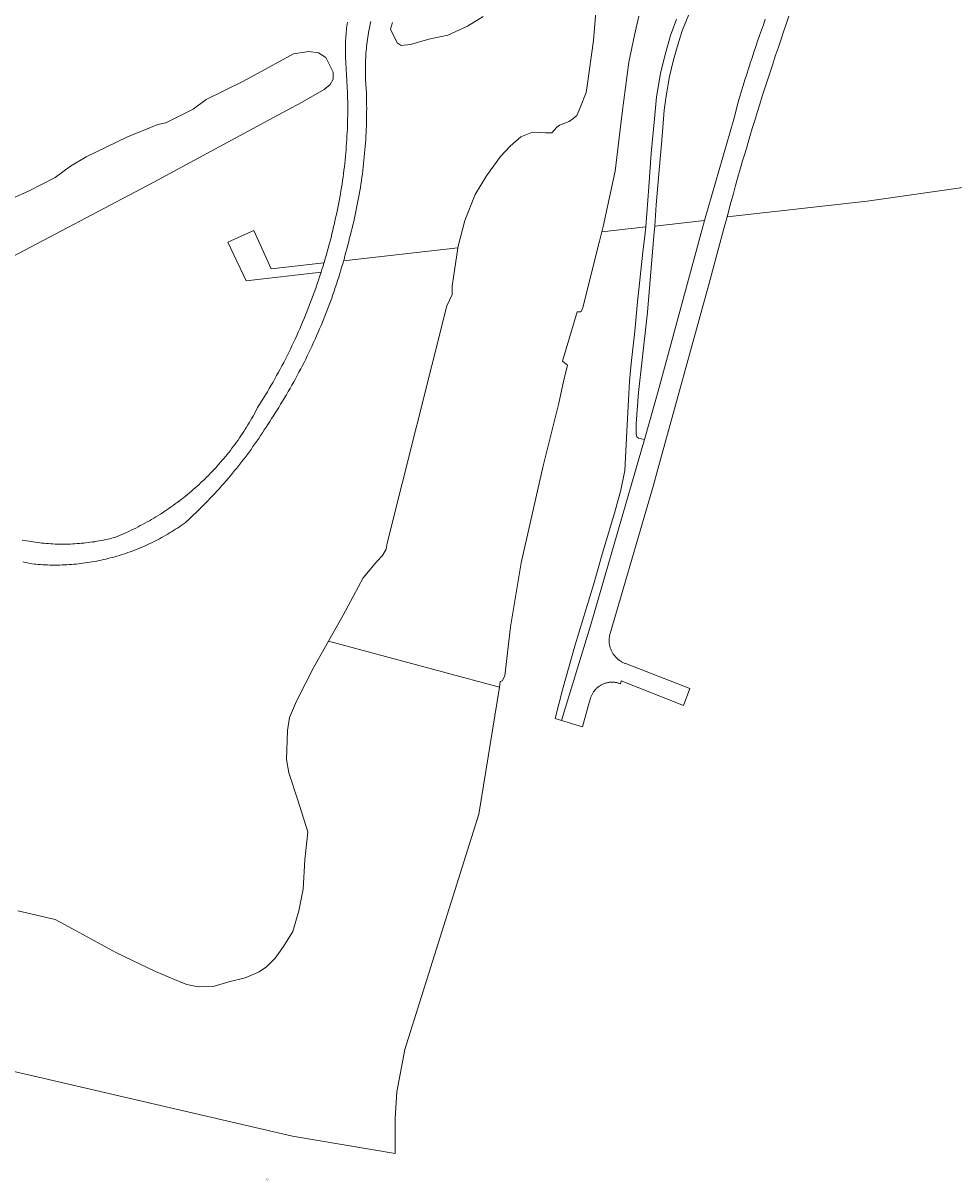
# Model space of a CAD drawing. Header units: metres. Extents: x 131489 to 134032, y 502353 to 503606.
# Tile 54 of 90: x 133223 to 133379, y 502594 to 502788. Entities that reach past the tile are written whole.
import ezdxf
from ezdxf.enums import TextEntityAlignment as Align

# ---------------------------------------------------------------- set-up
doc = ezdxf.new("R2010")
doc.units = ezdxf.units.M
for name, color, linetype, lineweight in [('B-WE-GR-GRAS-GV', 60, 'Continuous', 13), ('B-WE-OG-BEBOUWING-T18', 1, 'Continuous', 18), ('B-WE-OG-TERREIN_CULTUURSCHEIDING-GV', 7, 'Continuous', 18), ('B-WE-OG-WATER_SLOOT-GV', 120, 'Continuous', 18), ('B-WE-VH-VERHARDING_ASFALT-GV', 252, 'Continuous', 18), ('B-WE-VH-VERHARDING_HALFVERHARDING_SCHELP-GV', 252, 'Continuous', 18)]:
    doc.layers.add(name, color=color, linetype=linetype, lineweight=lineweight)
doc.styles.add('NLCS-ISO-M200-T18', font='NLCS-ISO.ttf', dxfattribs={"height": 0.36})

msp = doc.modelspace()

# ---------------------------------------------------------------- linework, layer by layer
at = {"layer": 'B-WE-GR-GRAS-GV', "flags": 128}
for points in [[(133223.238, 502701.29), (133223.599, 502701.218), (133223.961, 502701.15), (133224.324, 502701.086), (133224.688, 502701.026), (133225.052, 502700.97), (133225.417, 502700.918), (133225.782, 502700.87), (133226.148, 502700.826), (133226.514, 502700.786), (133226.881, 502700.749), (133227.248, 502700.717), (133227.615, 502700.689), (133227.983, 502700.665), (133228.351, 502700.644), (133228.719, 502700.628), (133229.087, 502700.616), (133229.456, 502700.608), (133229.824, 502700.603), (133230.193, 502700.603), (133230.561, 502700.607), (133230.929, 502700.615), (133231.298, 502700.626), (133231.666, 502700.642), (133232.034, 502700.662), (133232.402, 502700.685), (133232.769, 502700.713), (133233.136, 502700.745), (133233.503, 502700.781), (133233.869, 502700.82), (133234.235, 502700.864), (133234.6, 502700.911), (133234.965, 502700.963), (133235.33, 502701.018), (133235.693, 502701.078), (133236.056, 502701.141), (133236.418, 502701.209), (133236.78, 502701.28), (133237.141, 502701.355), (133237.501, 502701.434), (133237.86, 502701.517), (133238.218, 502701.604), (133238.575, 502701.695), (133238.659, 502701.717), (133239.057, 502701.878), (133239.453, 502702.043), (133239.848, 502702.211), (133240.241, 502702.383), (133240.633, 502702.559), (133241.023, 502702.739), (133241.411, 502702.922), (133241.798, 502703.108), (133242.183, 502703.298), (133242.566, 502703.492), (133242.947, 502703.69), (133243.327, 502703.891), (133243.704, 502704.095), (133244.08, 502704.303), (133244.453, 502704.514), (133244.825, 502704.729), (133245.194, 502704.948), (133245.562, 502705.169), (133245.927, 502705.395), (133246.291, 502705.623), (133246.652, 502705.855), (133247.011, 502706.091), (133247.368, 502706.329), (133247.722, 502706.571), (133248.075, 502706.817), (133248.425, 502707.065), (133248.772, 502707.317), (133249.118, 502707.572), (133249.461, 502707.83), (133249.801, 502708.092), (133250.139, 502708.356), (133250.475, 502708.624), (133250.808, 502708.895), (133251.138, 502709.169), (133251.466, 502709.446), (133251.792, 502709.726), (133252.114, 502710.009), (133252.435, 502710.295), (133252.752, 502710.584), (133253.067, 502710.876), (133253.379, 502711.171), (133253.688, 502711.469), (133253.994, 502711.769), (133254.298, 502712.073), (133254.599, 502712.379), (133254.896, 502712.688), (133255.192, 502713), (133255.484, 502713.315), (133255.773, 502713.632), (133256.059, 502713.952), (133256.342, 502714.275), (133256.622, 502714.6), (133256.899, 502714.928), (133257.173, 502715.258), (133257.444, 502715.591), (133257.712, 502715.927), (133257.977, 502716.265), (133258.238, 502716.605), (133258.497, 502716.948), (133258.752, 502717.293), (133259.004, 502717.641), (133259.253, 502717.991), (133259.498, 502718.343), (133259.74, 502718.697), (133259.979, 502719.054), (133260.214, 502719.413), (133260.447, 502719.774), (133260.675, 502720.137), (133260.901, 502720.503), (133261.123, 502720.87), (133261.341, 502721.24), (133261.556, 502721.611), (133261.768, 502721.985), (133261.976, 502722.36), (133262.18, 502722.738), (133262.381, 502723.117), (133262.531, 502723.405), (133262.863, 502723.93), (133263.193, 502724.457), (133263.518, 502724.986), (133263.84, 502725.517), (133264.159, 502726.051), (133264.475, 502726.586), (133264.787, 502727.124), (133265.095, 502727.663), (133265.4, 502728.204), (133265.702, 502728.748), (133266, 502729.293), (133266.294, 502729.84), (133266.585, 502730.389), (133266.872, 502730.94), (133267.156, 502731.493), (133267.437, 502732.047), (133267.713, 502732.604), (133267.986, 502733.162), (133268.256, 502733.722), (133268.522, 502734.283), (133268.784, 502734.846), (133269.043, 502735.411), (133269.298, 502735.978), (133269.549, 502736.546), (133269.797, 502737.116), (133270.041, 502737.687), (133270.281, 502738.26), (133270.518, 502738.835), (133270.751, 502739.411), (133270.98, 502739.989), (133271.206, 502740.568), (133271.427, 502741.148), (133271.645, 502741.73), (133271.86, 502742.313), (133272.07, 502742.898), (133272.277, 502743.484), (133272.48, 502744.071), (133272.679, 502744.659), (133272.875, 502745.249), (133273.066, 502745.84), (133273.112, 502745.986), (133260.592, 502744.579), (133257.576, 502751.022), (133261.91, 502752.955), (133264.78, 502746.571), (133273.6, 502747.56), (133273.618, 502747.621), (133273.795, 502748.217), (133273.967, 502748.814), (133274.136, 502749.412), (133274.301, 502750.011), (133274.462, 502750.611), (133274.619, 502751.212), (133274.772, 502751.814), (133274.921, 502752.417), (133275.067, 502753.021), (133275.208, 502753.627), (133275.28, 502753.941), (133275.412, 502754.502), (133275.541, 502755.065), (133275.665, 502755.628), (133275.786, 502756.192), (133275.903, 502756.757), (133276.016, 502757.322), (133276.124, 502757.889), (133276.229, 502758.456), (133276.33, 502759.024), (133276.427, 502759.592), (133276.521, 502760.161), (133276.61, 502760.731), (133276.695, 502761.302), (133276.776, 502761.873), (133276.854, 502762.444), (133276.927, 502763.016), (133276.996, 502763.589), (133277.062, 502764.162), (133277.123, 502764.736), (133277.181, 502765.309), (133277.234, 502765.884), (133277.283, 502766.458), (133277.329, 502767.033), (133277.37, 502767.609), (133277.408, 502768.184), (133277.441, 502768.76), (133277.471, 502769.336), (133277.497, 502769.912), (133277.518, 502770.489), (133277.536, 502771.065), (133277.549, 502771.642), (133277.559, 502772.218), (133277.564, 502772.795), (133277.566, 502773.372), (133277.563, 502773.949), (133277.557, 502774.525), (133277.546, 502775.102), (133277.532, 502775.679), (133277.523, 502775.972), (133277.195, 502781.949), (133277.183, 502782.292), (133277.174, 502782.636), (133277.17, 502782.979), (133277.169, 502783.323), (133277.173, 502783.666), (133277.18, 502784.01), (133277.192, 502784.353), (133277.207, 502784.696), (133277.227, 502785.039), (133277.25, 502785.382), (133277.278, 502785.724), (133277.309, 502786.066), (133277.345, 502786.408), (133277.384, 502786.749), (133277.428, 502787.09), (133277.475, 502787.43), (133277.526, 502787.77)], [(133281.406, 502787.868), (133281.323, 502787.493), (133281.245, 502787.117), (133281.17, 502786.74), (133281.099, 502786.362), (133281.032, 502785.984), (133280.969, 502785.605), (133280.91, 502785.225), (133280.856, 502784.845), (133280.804, 502784.464), (133280.757, 502784.083), (133280.714, 502783.701), (133280.675, 502783.319), (133280.64, 502782.936), (133280.609, 502782.554), (133280.582, 502782.17), (133280.559, 502781.787), (133280.539, 502781.403), (133280.524, 502781.019), (133280.513, 502780.635), (133280.506, 502780.251), (133280.503, 502779.867), (133280.503, 502779.483), (133280.508, 502779.098), (133280.517, 502778.714), (133280.53, 502778.33), (133280.547, 502777.947), (133280.568, 502777.563), (133280.592, 502777.179), (133280.621, 502776.796), (133280.654, 502776.414), (133280.676, 502776.179), (133280.694, 502775.602), (133280.707, 502775.025), (133280.717, 502774.448), (133280.722, 502773.871), (133280.724, 502773.351), (133280.722, 502772.774), (133280.716, 502772.197), (133280.706, 502771.62), (133280.692, 502771.043), (133280.674, 502770.466), (133280.652, 502769.889), (133280.626, 502769.313), (133280.596, 502768.736), (133280.562, 502768.16), (133280.524, 502767.584), (133280.482, 502767.009), (133280.436, 502766.433), (133280.386, 502765.858), (133280.332, 502765.284), (133280.274, 502764.71), (133280.213, 502764.136), (133280.147, 502763.563), (133280.077, 502762.99), (133280.003, 502762.417), (133279.925, 502761.845), (133279.844, 502761.274), (133279.758, 502760.703), (133279.668, 502760.133), (133279.575, 502759.564), (133279.477, 502758.995), (133279.376, 502758.427), (133279.27, 502757.859), (133279.161, 502757.293), (133279.048, 502756.727), (133278.931, 502756.162), (133278.809, 502755.597), (133278.684, 502755.034), (133278.556, 502754.471), (133278.423, 502753.91), (133278.286, 502753.349), (133278.145, 502752.789), (133278.001, 502752.231), (133277.867, 502751.726), (133277.722, 502751.127), (133277.574, 502750.53), (133277.422, 502749.933), (133277.266, 502749.337), (133277.105, 502748.743), (133276.942, 502748.149), (133276.879, 502747.928), (133295.945, 502750.067), (133295.957, 502750.143), (133297.13, 502754.64), (133298.815, 502758.971), (133300.723, 502762.082), (133303.045, 502765.334), (133304.646, 502767.073), (133306.477, 502768.621), (133308.398, 502769.412), (133309.697, 502769.321), (133310.595, 502769.274), (133311.61, 502769.268), (133312.437, 502770.241), (133312.916, 502770.533), (133314.534, 502771.138), (133315.159, 502771.608), (133315.809, 502772.158), (133316.318, 502773.339), (133317.379, 502775.988), (133317.536, 502777.117), (133318.576, 502784.673), (133318.958, 502789.406)], [(133300.178, 502788.704), (133297.546, 502787.056), (133294.279, 502785.596), (133291.114, 502784.912), (133288.028, 502784.042), (133286.5, 502783.88), (133285.819, 502784.32), (133284.678, 502786.555), (133285.039, 502787.693)], [(133326.168, 502788.73), (133325.425, 502785.569), (133324.499, 502781.067), (133323.349, 502772.619), (133322.217, 502762.883), (133320.178, 502753.639), (133319.957, 502752.761), (133327.29, 502753.584), (133327.811, 502760.244), (133328.22, 502765.863), (133328.741, 502771.63), (133329.076, 502775.276), (133329.745, 502779.183), (133330.564, 502782.346), (133331.42, 502785.546), (133332.424, 502788.225)], [(133221.672, 502758.376), (133224.415, 502759.564), (133228.745, 502761.794), (133231.303, 502763.716), (133233.926, 502765.248), (133240.691, 502768.528), (133245.889, 502770.689), (133247.193, 502770.917), (133251.742, 502773.229), (133253.918, 502774.86), (133260.189, 502777.923), (133268.504, 502782.476), (133271.079, 502782.859), (133272.677, 502782.606), (133273.91, 502781.87), (133275.156, 502779.428), (133275.108, 502778.259), (133274.611, 502777.348), (133273.627, 502776.504), (133269.831, 502774.312), (133263.722, 502771.038), (133245.082, 502760.977), (133219.582, 502747.513)]]:
    msp.add_lwpolyline(points, dxfattribs=at)
at = {"layer": 'B-WE-OG-TERREIN_CULTUURSCHEIDING-GV', "flags": 128}
for points in [[(133335.066, 502790.346), (133333.429, 502786.476), (133332.834, 502784.541), (133331.941, 502781.453), (133331.271, 502778.699), (133330.787, 502775.797), (133330.378, 502773.081), (133330.043, 502768.728), (133329.448, 502761.733), (133329.038, 502757.268), (133328.815, 502753.696), (133337.124, 502754.615), (133341.976, 502771.553), (133342.742, 502774.402), (133343.016, 502775.333), (133343.294, 502776.263), (133343.576, 502777.192), (133343.862, 502778.12), (133344.151, 502779.046), (133344.445, 502779.972), (133344.742, 502780.896), (133345.043, 502781.818), (133345.348, 502782.74), (133345.656, 502783.66), (133345.968, 502784.58), (133346.285, 502785.497), (133346.604, 502786.414), (133346.928, 502787.329), (133347.256, 502788.243)], [(133351.198, 502788.777), (133350.737, 502787.443), (133350.279, 502786.108), (133349.825, 502784.771), (133349.375, 502783.434), (133348.929, 502782.095), (133348.486, 502780.754), (133348.047, 502779.413), (133347.613, 502778.07), (133347.182, 502776.726), (133346.754, 502775.381), (133346.331, 502774.034), (133345.911, 502772.687), (133345.495, 502771.338), (133345.083, 502769.988), (133344.675, 502768.637), (133344.271, 502767.284), (133343.87, 502765.931), (133343.474, 502764.576), (133343.081, 502763.221), (133342.692, 502761.864), (133342.307, 502760.506), (133341.925, 502759.147), (133341.548, 502757.787), (133341.513, 502757.66), (133340.867, 502755.273), (133364.237, 502757.863), (133380.981, 502760.244)]]:
    msp.add_lwpolyline(points, dxfattribs=at)
at = {"layer": 'B-WE-OG-WATER_SLOOT-GV', "flags": 128}
for points in [[(133318.958, 502789.406), (133318.576, 502784.673), (133317.536, 502777.117), (133317.379, 502775.988), (133316.318, 502773.339), (133315.809, 502772.158), (133315.159, 502771.608), (133314.534, 502771.138), (133312.916, 502770.533), (133312.437, 502770.241), (133311.61, 502769.268), (133310.595, 502769.274), (133309.697, 502769.321), (133308.398, 502769.412), (133306.477, 502768.621), (133304.646, 502767.073), (133303.045, 502765.334), (133300.723, 502762.082), (133298.815, 502758.971), (133297.13, 502754.64), (133295.957, 502750.143), (133295.945, 502750.067), (133295.708, 502748.526), (133295.25, 502745.553), (133294.981, 502743.656), (133294.97, 502742.307), (133294.111, 502740.418), (133284.125, 502700.752), (133283.964, 502699.777), (133283.372, 502698.709), (133282.433, 502697.722), (133280.15, 502694.966), (133276.816, 502688.744), (133274.36, 502684.407), (133302.9, 502676.727), (133302.981, 502677.7), (133303.356, 502677.809), (133303.771, 502678.603), (133304.711, 502686.787), (133306.526, 502697.468), (133310.161, 502713.701), (133312.775, 502724.156), (133313.576, 502727.781), (133314.232, 502730.466), (133313.405, 502731.15), (133315.873, 502739.362), (133316.457, 502739.398), (133316.728, 502739.918), (133319.566, 502751.207), (133319.957, 502752.761), (133320.178, 502753.639), (133322.217, 502762.883), (133323.349, 502772.619), (133324.499, 502781.067), (133325.425, 502785.569), (133326.168, 502788.73)], [(133285.039, 502787.693), (133284.678, 502786.555), (133285.819, 502784.32), (133286.5, 502783.88), (133288.028, 502784.042), (133291.114, 502784.912), (133294.279, 502785.596), (133297.546, 502787.056), (133300.178, 502788.704)], [(133219.582, 502747.513), (133245.082, 502760.977), (133263.722, 502771.038), (133269.831, 502774.312), (133273.627, 502776.504), (133274.611, 502777.348), (133275.108, 502778.259), (133275.156, 502779.428), (133273.91, 502781.87), (133272.677, 502782.606), (133271.079, 502782.859), (133268.504, 502782.476), (133260.189, 502777.923), (133253.918, 502774.86), (133251.742, 502773.229), (133247.193, 502770.917), (133245.889, 502770.689), (133240.691, 502768.528), (133233.926, 502765.248), (133231.303, 502763.716), (133228.745, 502761.794), (133224.415, 502759.564), (133221.672, 502758.376)], [(133220.451, 502612.923), (133268.368, 502601.764), (133285.5, 502598.866), (133285.482, 502598.97), (133285.482, 502604.776), (133285.778, 502609.193), (133287.113, 502616.261), (133299.427, 502655.533), (133302.9, 502676.727), (133274.36, 502684.407), (133271.904, 502680.069), (133269.01, 502674.383), (133267.818, 502671.639), (133267.513, 502669.502), (133267.345, 502664.65), (133267.724, 502662.446), (133269.236, 502657.851), (133270.89, 502652.58), (133270.378, 502647.874), (133270.123, 502643.028), (133269.391, 502639.411), (133268.396, 502635.932), (133266.825, 502633.422), (133265.472, 502631.481), (133264.009, 502630.048), (133262.764, 502629.187), (133260.453, 502628.183), (133257.723, 502627.514), (133255.099, 502626.766), (133252.626, 502626.697), (133250.691, 502627.104), (133249.71, 502627.466), (133245.464, 502629.238), (133238.958, 502632.372), (133231.632, 502636.406), (133228.759, 502637.928), (133222.502, 502639.406)]]:
    msp.add_lwpolyline(points, dxfattribs=at)
at = {"layer": 'B-WE-VH-VERHARDING_ASFALT-GV', "flags": 128}
for points in [[(133277.526, 502787.77), (133277.475, 502787.43), (133277.428, 502787.09), (133277.384, 502786.749), (133277.345, 502786.408), (133277.309, 502786.066), (133277.278, 502785.724), (133277.25, 502785.382), (133277.227, 502785.039), (133277.207, 502784.696), (133277.192, 502784.353), (133277.18, 502784.01), (133277.173, 502783.666), (133277.169, 502783.323), (133277.17, 502782.979), (133277.174, 502782.636), (133277.183, 502782.292), (133277.195, 502781.949), (133277.523, 502775.972), (133277.532, 502775.679), (133277.546, 502775.102), (133277.557, 502774.525), (133277.563, 502773.949), (133277.566, 502773.372), (133277.564, 502772.795), (133277.559, 502772.218), (133277.549, 502771.642), (133277.536, 502771.065), (133277.518, 502770.489), (133277.497, 502769.912), (133277.471, 502769.336), (133277.441, 502768.76), (133277.408, 502768.184), (133277.37, 502767.609), (133277.329, 502767.033), (133277.283, 502766.458), (133277.234, 502765.884), (133277.181, 502765.309), (133277.123, 502764.736), (133277.062, 502764.162), (133276.996, 502763.589), (133276.927, 502763.016), (133276.854, 502762.444), (133276.776, 502761.873), (133276.695, 502761.302), (133276.61, 502760.731), (133276.521, 502760.161), (133276.427, 502759.592), (133276.33, 502759.024), (133276.229, 502758.456), (133276.124, 502757.889), (133276.016, 502757.322), (133275.903, 502756.757), (133275.786, 502756.192), (133275.665, 502755.628), (133275.541, 502755.065), (133275.412, 502754.502), (133275.28, 502753.941), (133275.208, 502753.627), (133275.067, 502753.021), (133274.921, 502752.417), (133274.772, 502751.814), (133274.619, 502751.212), (133274.462, 502750.611), (133274.301, 502750.011), (133274.136, 502749.412), (133273.967, 502748.814), (133273.795, 502748.217), (133273.618, 502747.621), (133273.6, 502747.56), (133273.438, 502747.026), (133273.254, 502746.433), (133273.112, 502745.986), (133273.066, 502745.84), (133272.875, 502745.249), (133272.679, 502744.659), (133272.48, 502744.071), (133272.277, 502743.484), (133272.07, 502742.898), (133271.86, 502742.313), (133271.645, 502741.73), (133271.427, 502741.148), (133271.206, 502740.568), (133270.98, 502739.989), (133270.751, 502739.411), (133270.518, 502738.835), (133270.281, 502738.26), (133270.041, 502737.687), (133269.797, 502737.116), (133269.549, 502736.546), (133269.298, 502735.978), (133269.043, 502735.411), (133268.784, 502734.846), (133268.522, 502734.283), (133268.256, 502733.722), (133267.986, 502733.162), (133267.713, 502732.604), (133267.437, 502732.047), (133267.156, 502731.493), (133266.872, 502730.94), (133266.585, 502730.389), (133266.294, 502729.84), (133266, 502729.293), (133265.702, 502728.748), (133265.4, 502728.204), (133265.095, 502727.663), (133264.787, 502727.124), (133264.475, 502726.586), (133264.159, 502726.051), (133263.84, 502725.517), (133263.518, 502724.986), (133263.193, 502724.457), (133262.863, 502723.93), (133262.531, 502723.405), (133262.381, 502723.117), (133262.18, 502722.738), (133261.976, 502722.36), (133261.768, 502721.985), (133261.556, 502721.611), (133261.341, 502721.24), (133261.123, 502720.87), (133260.901, 502720.503), (133260.675, 502720.137), (133260.447, 502719.774), (133260.214, 502719.413), (133259.979, 502719.054), (133259.74, 502718.697), (133259.498, 502718.343), (133259.253, 502717.991), (133259.004, 502717.641), (133258.752, 502717.293), (133258.497, 502716.948), (133258.238, 502716.605), (133257.977, 502716.265), (133257.712, 502715.927), (133257.444, 502715.591), (133257.173, 502715.258), (133256.899, 502714.928), (133256.622, 502714.6), (133256.342, 502714.275), (133256.059, 502713.952), (133255.773, 502713.632), (133255.484, 502713.315), (133255.192, 502713), (133254.896, 502712.688), (133254.599, 502712.379), (133254.298, 502712.073), (133253.994, 502711.769), (133253.688, 502711.469), (133253.379, 502711.171), (133253.067, 502710.876), (133252.752, 502710.584), (133252.435, 502710.295), (133252.114, 502710.009), (133251.792, 502709.726), (133251.466, 502709.446), (133251.138, 502709.169), (133250.808, 502708.895), (133250.475, 502708.624), (133250.139, 502708.356), (133249.801, 502708.092), (133249.461, 502707.83), (133249.118, 502707.572), (133248.772, 502707.317), (133248.425, 502707.065), (133248.075, 502706.817), (133247.722, 502706.571), (133247.368, 502706.329), (133247.011, 502706.091), (133246.652, 502705.855), (133246.291, 502705.623), (133245.927, 502705.395), (133245.562, 502705.169), (133245.194, 502704.948), (133244.825, 502704.729), (133244.453, 502704.514), (133244.08, 502704.303), (133243.704, 502704.095), (133243.327, 502703.891), (133242.947, 502703.69), (133242.566, 502703.492), (133242.183, 502703.298), (133241.798, 502703.108), (133241.411, 502702.922), (133241.023, 502702.739), (133240.633, 502702.559), (133240.241, 502702.383), (133239.848, 502702.211), (133239.453, 502702.043), (133239.057, 502701.878), (133238.659, 502701.717), (133238.575, 502701.695), (133238.218, 502701.604), (133237.86, 502701.517), (133237.501, 502701.434), (133237.141, 502701.355), (133236.78, 502701.28), (133236.418, 502701.209), (133236.056, 502701.141), (133235.693, 502701.078), (133235.33, 502701.018), (133234.965, 502700.963), (133234.6, 502700.911), (133234.235, 502700.864), (133233.869, 502700.82), (133233.503, 502700.781), (133233.136, 502700.745), (133232.769, 502700.713), (133232.402, 502700.685), (133232.034, 502700.662), (133231.666, 502700.642), (133231.298, 502700.626), (133230.929, 502700.615), (133230.561, 502700.607), (133230.193, 502700.603), (133229.824, 502700.603), (133229.456, 502700.608), (133229.087, 502700.616), (133228.719, 502700.628), (133228.351, 502700.644), (133227.983, 502700.665), (133227.615, 502700.689), (133227.248, 502700.717), (133226.881, 502700.749), (133226.514, 502700.786), (133226.148, 502700.826), (133225.782, 502700.87), (133225.417, 502700.918), (133225.052, 502700.97), (133224.688, 502701.026), (133224.324, 502701.086), (133223.961, 502701.15), (133223.599, 502701.218), (133223.238, 502701.29)], [(133223.325, 502697.633), (133223.822, 502697.532), (133224.321, 502697.435), (133224.82, 502697.343), (133225.32, 502697.254), (133225.524, 502697.236), (133225.909, 502697.206), (133226.294, 502697.18), (133226.679, 502697.158), (133227.064, 502697.141), (133227.45, 502697.127), (133227.835, 502697.117), (133228.221, 502697.111), (133228.607, 502697.109), (133228.764, 502697.109), (133229.15, 502697.112), (133229.535, 502697.12), (133229.921, 502697.132), (133230.306, 502697.147), (133230.691, 502697.167), (133231.076, 502697.191), (133231.461, 502697.218), (133231.846, 502697.25), (133232.23, 502697.285), (133232.613, 502697.325), (133232.997, 502697.368), (133233.379, 502697.416), (133233.762, 502697.467), (133234.143, 502697.523), (133234.525, 502697.582), (133234.905, 502697.646), (133235.285, 502697.713), (133235.664, 502697.784), (133236.042, 502697.859), (133236.42, 502697.938), (133236.797, 502698.021), (133237.173, 502698.108), (133237.547, 502698.199), (133237.921, 502698.294), (133238.294, 502698.392), (133238.666, 502698.494), (133239.037, 502698.601), (133239.407, 502698.711), (133239.775, 502698.825), (133240.143, 502698.942), (133240.509, 502699.064), (133240.874, 502699.189), (133241.237, 502699.318), (133241.599, 502699.451), (133241.96, 502699.588), (133242.319, 502699.728), (133242.677, 502699.872), (133243.033, 502700.02), (133243.388, 502700.171), (133243.741, 502700.326), (133244.093, 502700.485), (133244.443, 502700.648), (133244.791, 502700.814), (133245.137, 502700.983), (133245.482, 502701.156), (133245.825, 502701.333), (133246.166, 502701.514), (133246.505, 502701.697), (133246.842, 502701.885), (133247.177, 502702.076), (133247.511, 502702.27), (133247.842, 502702.468), (133248.171, 502702.669), (133248.498, 502702.873), (133248.823, 502703.081), (133249.146, 502703.293), (133249.466, 502703.507), (133249.784, 502703.725), (133250.1, 502703.946), (133250.414, 502704.171), (133250.612, 502704.35), (133251.025, 502704.728), (133251.436, 502705.109), (133251.843, 502705.493), (133252.248, 502705.88), (133252.651, 502706.269), (133253.05, 502706.662), (133253.447, 502707.057), (133253.84, 502707.455), (133254.231, 502707.856), (133254.619, 502708.26), (133255.004, 502708.666), (133255.387, 502709.075), (133255.766, 502709.487), (133256.142, 502709.902), (133256.516, 502710.319), (133256.886, 502710.739), (133257.253, 502711.162), (133257.618, 502711.587), (133257.979, 502712.015), (133258.337, 502712.445), (133258.692, 502712.878), (133259.044, 502713.313), (133259.393, 502713.751), (133259.739, 502714.192), (133260.082, 502714.634), (133260.421, 502715.08), (133260.757, 502715.527), (133261.09, 502715.978), (133261.42, 502716.43), (133261.747, 502716.885), (133262.07, 502717.342), (133262.39, 502717.802), (133262.707, 502718.263), (133263.021, 502718.727), (133263.331, 502719.193), (133263.637, 502719.662), (133263.941, 502720.132), (133264.241, 502720.605), (133264.538, 502721.08), (133264.831, 502721.557), (133265.046, 502721.885), (133265.381, 502722.402), (133265.712, 502722.921), (133266.04, 502723.443), (133266.365, 502723.966), (133266.686, 502724.491), (133267.004, 502725.019), (133267.318, 502725.548), (133267.629, 502726.08), (133267.937, 502726.614), (133268.241, 502727.149), (133268.541, 502727.687), (133268.838, 502728.226), (133269.131, 502728.768), (133269.421, 502729.311), (133269.708, 502729.856), (133269.991, 502730.403), (133270.27, 502730.952), (133270.546, 502731.503), (133270.818, 502732.055), (133271.087, 502732.609), (133271.351, 502733.165), (133271.613, 502733.723), (133271.871, 502734.282), (133272.125, 502734.843), (133272.375, 502735.406), (133272.622, 502735.97), (133272.865, 502736.536), (133273.104, 502737.103), (133273.34, 502737.672), (133273.572, 502738.243), (133273.8, 502738.814), (133274.025, 502739.388), (133274.246, 502739.963), (133274.463, 502740.539), (133274.676, 502741.117), (133274.886, 502741.696), (133275.092, 502742.276), (133275.294, 502742.858), (133275.492, 502743.441), (133275.687, 502744.025), (133275.878, 502744.611), (133276.064, 502745.198), (133276.248, 502745.786), (133276.422, 502746.358), (133276.427, 502746.375), (133276.602, 502746.965), (133276.774, 502747.556), (133276.879, 502747.928), (133276.942, 502748.149), (133277.105, 502748.743), (133277.266, 502749.337), (133277.422, 502749.933), (133277.574, 502750.53), (133277.722, 502751.127), (133277.867, 502751.726), (133278.001, 502752.231), (133278.145, 502752.789), (133278.286, 502753.349), (133278.423, 502753.91), (133278.556, 502754.471), (133278.684, 502755.034), (133278.809, 502755.597), (133278.931, 502756.162), (133279.048, 502756.727), (133279.161, 502757.293), (133279.27, 502757.859), (133279.376, 502758.427), (133279.477, 502758.995), (133279.575, 502759.564), (133279.668, 502760.133), (133279.758, 502760.703), (133279.844, 502761.274), (133279.925, 502761.845), (133280.003, 502762.417), (133280.077, 502762.99), (133280.147, 502763.563), (133280.213, 502764.136), (133280.274, 502764.71), (133280.332, 502765.284), (133280.386, 502765.858), (133280.436, 502766.433), (133280.482, 502767.009), (133280.524, 502767.584), (133280.562, 502768.16), (133280.596, 502768.736), (133280.626, 502769.313), (133280.652, 502769.889), (133280.674, 502770.466), (133280.692, 502771.043), (133280.706, 502771.62), (133280.716, 502772.197), (133280.722, 502772.774), (133280.724, 502773.351), (133280.722, 502773.871), (133280.717, 502774.448), (133280.707, 502775.025), (133280.694, 502775.602), (133280.676, 502776.179), (133280.654, 502776.414), (133280.621, 502776.796), (133280.592, 502777.179), (133280.568, 502777.563), (133280.547, 502777.947), (133280.53, 502778.33), (133280.517, 502778.714), (133280.508, 502779.098), (133280.503, 502779.483), (133280.503, 502779.867), (133280.506, 502780.251), (133280.513, 502780.635), (133280.524, 502781.019), (133280.539, 502781.403), (133280.559, 502781.787), (133280.582, 502782.17), (133280.609, 502782.554), (133280.64, 502782.936), (133280.675, 502783.319), (133280.714, 502783.701), (133280.757, 502784.083), (133280.804, 502784.464), (133280.856, 502784.845), (133280.91, 502785.225), (133280.969, 502785.605), (133281.032, 502785.984), (133281.099, 502786.362), (133281.17, 502786.74), (133281.245, 502787.117), (133281.323, 502787.493), (133281.406, 502787.868)], [(133347.256, 502788.243), (133346.928, 502787.329), (133346.604, 502786.414), (133346.285, 502785.497), (133345.968, 502784.58), (133345.656, 502783.66), (133345.348, 502782.74), (133345.043, 502781.818), (133344.742, 502780.896), (133344.445, 502779.972), (133344.151, 502779.046), (133343.862, 502778.12), (133343.576, 502777.192), (133343.294, 502776.263), (133343.016, 502775.333), (133342.742, 502774.402), (133341.976, 502771.553), (133337.124, 502754.615), (133336.712, 502753.178), (133329.392, 502726.124), (133327.098, 502718.071), (133326.11, 502714.604), (133318.215, 502687.369), (133313.23, 502671.171), (133316.722, 502670.12), (133317.719, 502673.578), (133318.042, 502674.697), (133318.073, 502674.816), (133318.107, 502674.933), (133318.146, 502675.049), (133318.188, 502675.164), (133318.234, 502675.278), (133318.283, 502675.39), (133318.337, 502675.5), (133318.393, 502675.608), (133318.454, 502675.715), (133318.517, 502675.819), (133318.584, 502675.922), (133318.655, 502676.022), (133318.729, 502676.12), (133318.805, 502676.215), (133318.885, 502676.308), (133318.968, 502676.398), (133319.054, 502676.485), (133319.143, 502676.57), (133319.234, 502676.651), (133319.328, 502676.73), (133319.424, 502676.805), (133319.523, 502676.878), (133319.624, 502676.947), (133319.728, 502677.012), (133319.833, 502677.075), (133319.94, 502677.133), (133320.05, 502677.188), (133320.161, 502677.24), (133320.273, 502677.288), (133320.388, 502677.332), (133320.503, 502677.373), (133320.62, 502677.41), (133320.738, 502677.442), (133320.857, 502677.471), (133320.977, 502677.496), (133321.097, 502677.518), (133321.218, 502677.535), (133321.34, 502677.548), (133321.462, 502677.557), (133321.585, 502677.563), (133321.684, 502677.564), (133321.708, 502677.564), (133321.835, 502677.56), (133321.962, 502677.552), (133322.089, 502677.541), (133322.215, 502677.525), (133322.34, 502677.506), (133322.465, 502677.482), (133322.472, 502677.48), (133322.593, 502677.452), (133322.713, 502677.42), (133322.832, 502677.384), (133322.95, 502677.344), (133323.066, 502677.3), (133323.223, 502677.769), (133333.592, 502673.688), (133334.643, 502676.492), (133324.068, 502680.613), (133323.948, 502680.654), (133323.827, 502680.699), (133323.707, 502680.748), (133323.589, 502680.8), (133323.472, 502680.856), (133323.358, 502680.916), (133323.245, 502680.979), (133323.134, 502681.046), (133323.026, 502681.116), (133322.919, 502681.189), (133322.815, 502681.266), (133322.757, 502681.311), (133322.658, 502681.392), (133322.561, 502681.477), (133322.467, 502681.564), (133322.375, 502681.655), (133322.287, 502681.748), (133322.201, 502681.844), (133322.119, 502681.942), (133322.039, 502682.043), (133321.963, 502682.146), (133321.89, 502682.252), (133321.82, 502682.36), (133321.754, 502682.47), (133321.691, 502682.582), (133321.631, 502682.696), (133321.576, 502682.812), (133321.523, 502682.929), (133321.475, 502683.048), (133321.43, 502683.169), (133321.389, 502683.291), (133321.352, 502683.414), (133321.319, 502683.538), (133321.289, 502683.663), (133321.264, 502683.789), (133321.242, 502683.916), (133321.224, 502684.043), (133321.211, 502684.171), (133321.201, 502684.299), (133321.195, 502684.427), (133321.194, 502684.556), (133321.196, 502684.684), (133321.202, 502684.813), (133321.212, 502684.941), (133321.227, 502685.068), (133321.245, 502685.196), (133321.267, 502685.322), (133321.293, 502685.448), (133321.323, 502685.573), (133321.357, 502685.697), (133328.588, 502710.436), (133329.309, 502713.11), (133337.811, 502743.974), (133340.439, 502753.689), (133340.867, 502755.273), (133341.513, 502757.66), (133341.548, 502757.787), (133341.925, 502759.147), (133342.307, 502760.506), (133342.692, 502761.864), (133343.081, 502763.221), (133343.474, 502764.576), (133343.87, 502765.931), (133344.271, 502767.284), (133344.675, 502768.637), (133345.083, 502769.988), (133345.495, 502771.338), (133345.911, 502772.687), (133346.331, 502774.034), (133346.754, 502775.381), (133347.182, 502776.726), (133347.613, 502778.07), (133348.047, 502779.413), (133348.486, 502780.754), (133348.929, 502782.095), (133349.375, 502783.434), (133349.825, 502784.771), (133350.279, 502786.108), (133350.737, 502787.443), (133351.198, 502788.777)]]:
    msp.add_lwpolyline(points, dxfattribs=at)
at = {"layer": 'B-WE-VH-VERHARDING_HALFVERHARDING_SCHELP-GV', "flags": 128}
msp.add_lwpolyline([(133332.424, 502788.225), (133331.42, 502785.546), (133330.564, 502782.346), (133329.745, 502779.183), (133329.076, 502775.276), (133328.741, 502771.63), (133328.22, 502765.863), (133327.811, 502760.244), (133327.29, 502753.584), (133327.141, 502752.058), (133326.843, 502749.342), (133325.95, 502741.045), (133325.466, 502736.171), (133324.871, 502730.775), (133324.611, 502727.836), (133324.425, 502724.673), (133324.164, 502719.39), (133323.941, 502715.074), (133323.792, 502712.878), (133323.16, 502709.641), (133322.081, 502705.772), (133320.034, 502698.925), (133318.583, 502693.828), (133315.532, 502683.819), (133313.411, 502676.303), (133312.181, 502671.487), (133313.23, 502671.171), (133318.215, 502687.369), (133326.11, 502714.604), (133327.098, 502718.071), (133326.099, 502718.311), (133325.801, 502718.534), (133325.69, 502719.018), (133325.69, 502720.767), (133326.099, 502725.938), (133326.732, 502731.371), (133327.587, 502739.333), (133328.666, 502752.096), (133328.815, 502753.696), (133329.038, 502757.268), (133329.448, 502761.733), (133330.043, 502768.728), (133330.378, 502773.081), (133330.787, 502775.797), (133331.271, 502778.699), (133331.941, 502781.453), (133332.834, 502784.541), (133333.429, 502786.476), (133335.066, 502790.346)], dxfattribs=at)

# ---------------------------------------------------------------- texts
at = {"layer": 'B-WE-OG-BEBOUWING-T18', "style": 'NLCS-ISO-M200-T18'}
msp.add_text('11', height=0.36, rotation=346.8, dxfattribs=at).set_placement((133264.132, 502594.492), align=Align.MIDDLE)

doc.saveas('drawing.dxf')
